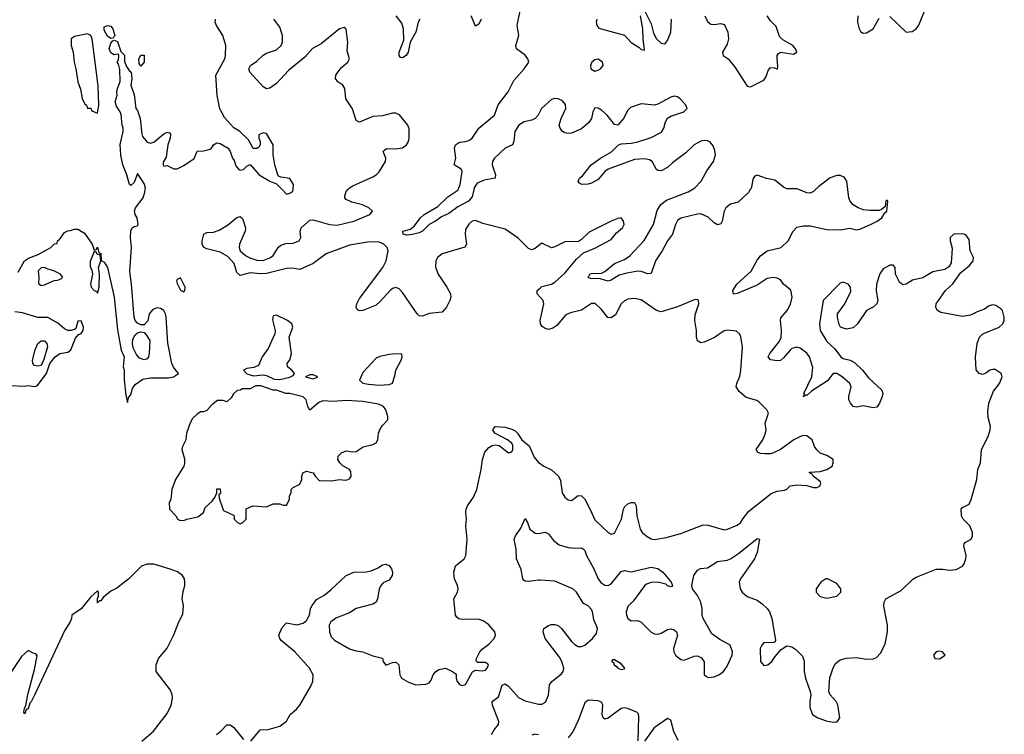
# Model space of a CAD drawing. Header units: inches. Extents: x 2396598 to 2566999, y 262085 to 451979.
# Tile 38 of 256: x 2456860 to 2462801, y 306711 to 311026. Entities that reach past the tile are written whole.
import ezdxf

# ---------------------------------------------------------------- set-up
doc = ezdxf.new("R2010")
doc.units = ezdxf.units.IN
doc.header["$MEASUREMENT"] = 0
for name, color, linetype in [('C4350', 7, 'Continuous'), ('C4351', 7, 'Continuous'), ('C4360', 7, 'Continuous'), ('C4361', 7, 'Continuous')]:
    doc.layers.add(name, color=color, linetype=linetype)

msp = doc.modelspace()

# ---------------------------------------------------------------- linework, layer by layer
at = {"layer": 'C4350', "color": 5}
for points, elevation in [([(2456850, 309502), (2456889.2, 309570.8), (2456913.6, 309586.4), (2456972.1, 309607.9), (2457048, 309650), (2457070, 309672), (2457086, 309674), (2457088, 309690), (2457100.4, 309699.6), (2457130, 309742), (2457150, 309752), (2457167.3, 309752.7), (2457190, 309762), (2457210, 309762), (2457250, 309738), (2457298, 309670), (2457310, 309634), (2457322, 309638), (2457330, 309652), (2457338, 309618), (2457350, 309614), (2457351.3, 309571.3), (2457370, 309561), (2457390.4, 309530), (2457430.5, 309350), (2457450, 309154), (2457471.6, 309031.6), (2457491, 308990), (2457484.7, 308930), (2457490.8, 308910), (2457490.7, 308850.7), (2457499.8, 308759.8), (2457510, 308714), (2457517.2, 308742.8), (2457530, 308762), (2457541.1, 308798.9), (2457557.5, 308822.5), (2457603.6, 308856.4), (2457650, 308863.5), (2457757.1, 308862.9), (2457788.7, 308870), (2457818, 308890), (2457787.2, 308927.2), (2457778.4, 308950), (2457753, 309073), (2457742.9, 309230), (2457739.6, 309250), (2457730, 309269.2), (2457710, 309282), (2457690, 309287), (2457662.9, 309277.1), (2457640.5, 309250), (2457632.8, 309207.2), (2457610, 309183.7), (2457590, 309182.9), (2457570, 309193.3), (2457556.9, 309210), (2457549.7, 309230), (2457535.3, 309430), (2457525.5, 309505.5), (2457535.1, 309650), (2457528, 309710), (2457529.7, 309750.4), (2457538, 309770), (2457550, 309778), (2457570, 309782), (2457575.3, 309790), (2457569, 309830), (2457557.2, 309850), (2457552.3, 309870), (2457559.6, 309890), (2457604.4, 309950), (2457615.7, 309984.3), (2457617.4, 310000)], 60), ([(2460000, 309668.9), (2459973.3, 309646.7), (2459950, 309636), (2459930, 309645.2), (2459867.8, 309707.8), (2459790, 309762), (2459655.3, 309795.3), (2459610, 309814), (2459590, 309809.3), (2459570, 309792), (2459550, 309759), (2459548.9, 309730), (2459557.1, 309670), (2459546.6, 309653.4), (2459410, 309613), (2459381.6, 309590), (2459370.4, 309570), (2459368.7, 309531.3), (2459384.3, 309490), (2459438, 309410), (2459458.8, 309370), (2459460.7, 309350), (2459455.2, 309330), (2459436.1, 309290), (2459410, 309259.8), (2459330, 309252.5), (2459290, 309236.5), (2459270, 309238.9), (2459258.4, 309250), (2459170, 309379.8), (2459150, 309400.3), (2459130, 309409.7), (2459110, 309403.1), (2459094.9, 309390), (2459035.7, 309324.3), (2459010, 309303.2), (2458930, 309269.2), (2458909.1, 309269.1), (2458896.4, 309276.4), (2458889.8, 309289.8), (2458893.5, 309310), (2458910, 309341.7), (2459050.9, 309529.1), (2459071.9, 309570), (2459084.4, 309630), (2459077.4, 309650), (2459057.6, 309670), (2459030, 309682.1), (2458970, 309685.6), (2458850, 309664.5), (2458710, 309613.1), (2458630, 309553.3), (2458550, 309517.7), (2458504.9, 309524.9), (2458470, 309524.4), (2458350, 309493.5), (2458310, 309491.8), (2458250, 309498.4), (2458190, 309481.8), (2458170, 309500.5), (2458153.1, 309553.1), (2458115.3, 309595.3), (2458070, 309621.5), (2457990, 309642.2), (2457970, 309651.6), (2457960.8, 309670), (2457960.7, 309690), (2457972, 309730), (2457990, 309741.1), (2458030, 309743.5), (2458064, 309756), (2458114.3, 309785.7), (2458170, 309831.2), (2458190, 309838), (2458205.3, 309825.3), (2458222, 309770), (2458220.4, 309750), (2458186.5, 309670), (2458183.9, 309650), (2458191.1, 309630), (2458221.6, 309601.6), (2458247.8, 309587.8), (2458290, 309573.7), (2458330, 309572.5), (2458370, 309587.3), (2458390, 309602.9), (2458419.5, 309650), (2458435.6, 309664.4), (2458466, 309674), (2458510, 309676.2), (2458546.2, 309690), (2458556.5, 309710), (2458551.5, 309750), (2458558.5, 309770), (2458610, 309816), (2458630, 309817.6), (2458730, 309789.1), (2458775.2, 309784.8), (2458876.9, 309810), (2458972.7, 309850), (2458989.2, 309870), (2458966, 309890), (2458927.8, 309907.8), (2458864.6, 309924.6), (2458830, 309939.7), (2458822.7, 309950), (2458822.4, 309962.4), (2458830, 309988.2), (2458840.7, 310000)], 40), ([(2458442.9, 310000), (2458470, 309972), (2458490, 309978), (2458508, 309990), (2458509.2, 310000)], 60), ([(2459600.6, 310000), (2459590, 309956.2), (2459568.9, 309930), (2459503.8, 309896.2), (2459450, 309856.1), (2459404.8, 309835.2), (2459370, 309809.4), (2459331.3, 309788.7), (2459290, 309749.9), (2459270, 309739), (2459230, 309728.2), (2459194.4, 309725.6), (2459173.2, 309730), (2459172.7, 309750), (2459218.7, 309761.3), (2459240.3, 309779.7), (2459278.8, 309830), (2459301.3, 309850), (2459382.7, 309897.3), (2459444.4, 309955.6), (2459503.3, 309996.7), (2459504.9, 310000)], 20), ([(2460000, 309351.2), (2459983.5, 309370), (2459982, 309390), (2460000, 309405.7)], 40), ([(2456797.3, 308817.3), (2456890, 308814), (2456910, 308817.3), (2456950, 308811), (2456964.7, 308815.3), (2457022, 308890), (2457042, 308950), (2457073.2, 308990), (2457102, 309010), (2457150, 309019.3), (2457167.7, 309032.3), (2457196.6, 309103.4), (2457215.5, 309124.5), (2457230, 309132), (2457242, 309150), (2457244, 309170), (2457230, 309208), (2457210, 309206), (2457198, 309162), (2457190, 309155.3), (2457170, 309148.7), (2457150, 309149), (2457130, 309159), (2457090, 309193.2), (2457030, 309228.7), (2456970, 309228.7), (2456875.9, 309255.9), (2456830, 309262)], 60), ([(2458254, 306670), (2458310, 306738.8), (2458358.6, 306741.4), (2458430, 306760.7), (2458469.3, 306790), (2458492, 306830), (2458530, 306863), (2458550, 306887.3), (2458617.3, 307002.7), (2458628.8, 307030), (2458630.9, 307070), (2458609.7, 307110), (2458520.3, 307210), (2458438, 307278), (2458428.7, 307290), (2458422.7, 307310), (2458443.1, 307356.9), (2458470, 307384), (2458532.2, 307372.2), (2458570, 307381.7), (2458590, 307398), (2458607.7, 307430), (2458615.7, 307470), (2458624.5, 307490), (2458650, 307525.2), (2458694.7, 307550), (2458737, 307583), (2458829.6, 307670), (2458875.3, 307690), (2458950, 307692.4), (2458981.3, 307698.7), (2459023.3, 307716.7), (2459050, 307734.4), (2459070, 307739.3), (2459090.4, 307730), (2459103.8, 307710), (2459110.3, 307690), (2459108, 307670), (2459090, 307642.7), (2459053.4, 307626.6), (2459038.8, 307610), (2459030, 307588), (2459019.5, 307530), (2459010, 307509.6), (2458990, 307497.4), (2458890, 307470.8), (2458850, 307443.8), (2458768, 307412), (2458736.5, 307390), (2458728.2, 307370), (2458729.3, 307329.3), (2458740.2, 307300.2), (2458760, 307280), (2458850, 307226.5), (2458890, 307214.6), (2458930.3, 307210.3), (2458990, 307184.2), (2459050, 307170.7), (2459054, 307150), (2459070, 307128.4), (2459110, 307144.9), (2459130, 307147.3), (2459147.3, 307130), (2459154, 307070), (2459164.4, 307050), (2459205.9, 307025.9), (2459250, 307010.3), (2459310, 307014.4), (2459330, 307023), (2459342, 307038), (2459354.7, 307070), (2459370, 307088.4), (2459390, 307102), (2459430, 307110.4), (2459472, 307090), (2459494, 307074), (2459494, 307050), (2459500.7, 307030), (2459513, 307013), (2459530, 307006.4), (2459550, 307013), (2459591.9, 307088.1), (2459610, 307098), (2459650, 307094), (2459670, 307099.1), (2459680.9, 307110), (2459689, 307130), (2459679.5, 307139.5), (2459670, 307145.2), (2459624.7, 307144.7), (2459615.3, 307155.3), (2459616, 307170), (2459636.2, 307210), (2459650, 307225.5), (2459690, 307256.4), (2459722.9, 307290), (2459731.8, 307310), (2459726.6, 307330), (2459690, 307372.3), (2459656.9, 307396.9), (2459625.6, 307405.6), (2459530, 307404.4), (2459510, 307408.4), (2459497.8, 307417.8), (2459489.8, 307430), (2459479.1, 307530), (2459501.7, 307570), (2459505.3, 307590), (2459501.4, 307610), (2459483.1, 307650), (2459478.8, 307690), (2459490, 307727.7), (2459541.2, 307770), (2459552.3, 307790), (2459560.4, 307890), (2459552.1, 307970), (2459556.3, 308010), (2459551.5, 308050), (2459554, 308070), (2459562.3, 308090), (2459597.4, 308142.6), (2459618.3, 308190), (2459645.1, 308310), (2459652.3, 308370), (2459665.8, 308414.2), (2459690, 308443.7), (2459710, 308454.9), (2459730, 308458.9), (2459754.1, 308454.1), (2459810, 308410.4), (2459830, 308416.3), (2459836.4, 308430), (2459835.5, 308455.5), (2459829.6, 308470), (2459803.7, 308490), (2459726.6, 308530), (2459714.5, 308550), (2459729.5, 308570), (2459790, 308565.7), (2459830, 308554.2), (2459850, 308543.2), (2459864, 308530), (2459889.2, 308489.2), (2459933.9, 308453.8), (2459964.6, 308384.6), (2459990, 308352.7), (2460000, 308345.8)], 40), ([(2460000, 307641.8), (2459990, 307642.4), (2459930, 307634.2), (2459910, 307635.8), (2459902, 307642), (2459896.9, 307650), (2459885.7, 307705.7), (2459858, 307770), (2459855.6, 307830), (2459842.9, 307890), (2459851.3, 307910), (2459883.1, 307956.9), (2459910, 308013.4), (2459924, 307990), (2459938.4, 307950), (2459970, 307926), (2459990, 307923.1), (2460000, 307925.3)], 20), ([(2457597, 306670), (2457666.6, 306730), (2457750, 306838), (2457773.3, 306886.7), (2457781.5, 306930), (2457779.4, 306950), (2457770, 306977.4), (2457683.5, 307090), (2457682.6, 307130), (2457697.6, 307170), (2457750, 307230.8), (2457790, 307311), (2457819.3, 307390), (2457843.7, 307436.3), (2457849.3, 307490), (2457840.9, 307530), (2457846, 307574), (2457857.2, 307610), (2457857.2, 307630), (2457854, 307650), (2457842, 307670), (2457812, 307692), (2457767.5, 307707.5), (2457670, 307739.3), (2457630, 307739.3), (2457594.4, 307725.6), (2457518, 307650), (2457445.4, 307594.6), (2457410, 307575.3), (2457363.5, 307536.5), (2457350, 307518), (2457342, 307518), (2457330, 307506), (2457328.7, 307531.3), (2457335.3, 307544.7), (2457335.3, 307570), (2457330, 307578), (2457290, 307541.2), (2457231.8, 307468.2), (2457174.8, 307430), (2457173, 307410), (2457164.9, 307390), (2457130, 307337), (2456950, 306947.6), (2456930, 306907), (2456921.2, 306898.8), (2456910, 306866), (2456899.6, 306860.4), (2456890, 306835.3), (2456885.8, 306845.8), (2456888.3, 306870), (2456897.5, 306882.5), (2456908.5, 306951.5), (2456950, 307102), (2456966, 307186), (2456956.4, 307196.4), (2456940.4, 307200.4), (2456910, 307218), (2456870, 307182), (2456810.8, 307090)], 60), ([(2459706.7, 306710), (2459722.5, 306737.5), (2459749.3, 306770), (2459751.4, 306788.6), (2459712.4, 306887.6), (2459711.4, 306908.6), (2459750, 306936.9), (2459772.1, 307007.9), (2459790, 307015.4), (2459810, 307002.8), (2459870, 306934.6), (2459910, 306913.2), (2459990, 306894.1), (2460000, 306893.7)], 20), ([(2458046.9, 306710), (2458074, 306730), (2458110, 306768), (2458130, 306768.2), (2458150, 306754.9), (2458210, 306679.1)], 40), ([(2459990, 306708.5), (2459967.5, 306712.5), (2459950, 306705.6)], 20)]:
    msp.add_lwpolyline(points, dxfattribs=dict(at, elevation=elevation))
at = {"layer": 'C4350', "color": 5, "elevation": 60}
for points in [[(2457310, 309626), (2457285.4, 309565.4), (2457286, 309534), (2457294.8, 309514.8), (2457298.8, 309490), (2457287.3, 309430), (2457291.3, 309410), (2457310, 309391.3), (2457324.7, 309384.7), (2457330, 309374), (2457339, 309410), (2457341.2, 309490), (2457336, 309530), (2457348.7, 309570), (2457348.4, 309588.4), (2457346, 309606), (2457328.4, 309608.4), (2457322, 309622)], [(2457010, 309529), (2456990, 309528.7), (2456971.3, 309510), (2456976, 309470), (2456972.7, 309432.7), (2456990, 309422), (2457010, 309424.7), (2457068.4, 309451.6), (2457087.3, 309452.7), (2457110, 309462), (2457118, 309470), (2457116.4, 309476.4), (2457106, 309490), (2457066, 309510), (2457030, 309519)], [(2457830, 309468), (2457810, 309458), (2457806.8, 309450), (2457810, 309434), (2457830, 309392), (2457850, 309382.8), (2457857.2, 309390), (2457859, 309410)], [(2458410, 309242), (2458390, 309238), (2458386.4, 309213.6), (2458400.7, 309150), (2458399.1, 309130), (2458358.7, 309041.3), (2458323.8, 308990), (2458301.4, 308938.6), (2458273.4, 308926.6), (2458230, 308920.9), (2458211, 308910), (2458230, 308886.8), (2458270, 308876), (2458330, 308882), (2458350, 308878), (2458395.9, 308855.9), (2458430, 308854.4), (2458490, 308867.3), (2458510, 308878), (2458519, 308890), (2458502, 308910), (2458475.3, 308930), (2458474, 308950), (2458490, 308972), (2458499.3, 309010), (2458485.2, 309110), (2458508.7, 309170), (2458502, 309190), (2458475.3, 309210)], [(2456970, 308934), (2456950, 308939), (2456939, 308950), (2456937.2, 308970), (2456953.2, 309033.2), (2456968.5, 309071.5), (2456990, 309087.3), (2457010, 309086.8), (2457024, 309070), (2457027.3, 309050), (2457006.4, 308973.6), (2456990, 308938)], [(2457610, 308971.5), (2457582.4, 308982.4), (2457564.1, 309004.1), (2457544.4, 309044.4), (2457539.7, 309070), (2457542.4, 309097.6), (2457556.3, 309123.7), (2457570, 309135.3), (2457590, 309141.1), (2457610, 309136.3), (2457623.7, 309123.7), (2457644.2, 309090), (2457640.4, 309010), (2457637.1, 308990), (2457630, 308979.3)], [(2459130, 309008.7), (2459090, 309004), (2459032.5, 308992.5), (2459010, 308982.7), (2458930, 308895.3), (2458911, 308850), (2458930.6, 308830.6), (2458964.4, 308824.4), (2459030, 308819.5), (2459090, 308824), (2459108.9, 308831.1), (2459124, 308876), (2459129.4, 308910.6), (2459162, 308970), (2459168, 308990), (2459166, 309006)], [(2458630, 308882), (2458610, 308882), (2458584.7, 308870), (2458630, 308858), (2458650, 308864.7), (2458658, 308870)], [(2458284.7, 308815.3), (2458250, 308798), (2458202, 308798), (2458191.6, 308788.4), (2458172.7, 308787.3), (2458150, 308766), (2458136.9, 308743.1), (2458110, 308718), (2458087.3, 308727.3), (2458052.7, 308727.3), (2458019.6, 308700.4), (2457990, 308666), (2457970, 308658), (2457950, 308658), (2457930, 308645.2), (2457902.6, 308617.4), (2457888.5, 308591.5), (2457866, 308530), (2457862, 308490), (2457842, 308450), (2457838, 308430), (2457854.4, 308374.4), (2457854.4, 308345.6), (2457850.7, 308329.3), (2457801, 308250), (2457778, 308190), (2457771.1, 308128.9), (2457762, 308110), (2457764.7, 308070), (2457802, 308030), (2457811.6, 308011.6), (2457823.6, 308003.6), (2457850, 308002), (2457869.1, 308010.9), (2457935.1, 308024.9), (2457968.7, 308050), (2457979, 308081), (2458021.2, 308118.8), (2458038, 308142), (2458048.7, 308170), (2458050, 308194), (2458070, 308194), (2458072, 308170), (2458062, 308158), (2458063.6, 308136.4), (2458087.1, 308067.1), (2458090, 308062), (2458150, 308034), (2458154, 308030), (2458154, 308010), (2458174, 307990), (2458190, 307982), (2458206, 307990), (2458226, 308010), (2458227.3, 308072.7), (2458266, 308090), (2458350, 308084.7), (2458390, 308102), (2458430, 308102), (2458450, 308094), (2458470, 308094), (2458488, 308130), (2458488.9, 308151.1), (2458498, 308170), (2458498, 308190), (2458510, 308202), (2458550, 308222), (2458562, 308250), (2458562, 308270), (2458568.7, 308290), (2458590, 308301), (2458631, 308291), (2458642, 308270), (2458670, 308242), (2458710, 308244.7), (2458741.4, 308241.4), (2458790, 308250.5), (2458830, 308246.7), (2458850, 308254), (2458860.7, 308270), (2458857.4, 308297.4), (2458849.3, 308310), (2458810, 308332.7), (2458792.7, 308350), (2458779, 308370), (2458782, 308390), (2458802, 308410), (2458830, 308422.8), (2458870, 308416), (2458890, 308418), (2458933.2, 308446.8), (2458990, 308460.7), (2459010, 308471), (2459020.9, 308490), (2459026, 308530), (2459033.2, 308550), (2459047, 308573), (2459082, 308610), (2459082, 308630), (2459069.3, 308670), (2459056, 308690), (2459024.4, 308704.4), (2458930, 308721.3), (2458830, 308726.6), (2458750, 308721.2), (2458690, 308724), (2458665.5, 308714.5), (2458610, 308668.7), (2458599, 308690), (2458589.2, 308730), (2458569.5, 308749.5), (2458491, 308769), (2458466, 308770), (2458410, 308788.7), (2458390, 308788.7), (2458314.6, 308814.6)]]:
    msp.add_lwpolyline(points, close=True, dxfattribs=at)
at = {"layer": 'C4351', "color": 5}
for points, elevation in [([(2459504.9, 310000), (2459518.8, 310030), (2459530.4, 310110), (2459524, 310124), (2459482.6, 310150), (2459492.7, 310190), (2459484.7, 310250), (2459489.5, 310270), (2459514.1, 310285.9), (2459550, 310289.5), (2459570, 310296.4), (2459589.8, 310310), (2459630.5, 310370), (2459724.4, 310450), (2459747.6, 310512.4), (2459808.3, 310590), (2459841.2, 310658.8), (2459905.1, 310730), (2459932, 310770), (2459927, 310790), (2459911.1, 310811.1), (2459858, 310850), (2459854, 310870), (2459871.6, 310930), (2459862.4, 310990), (2459887, 311110)], 20), ([(2459275.5, 311030), (2459263.6, 311010), (2459249.5, 310950), (2459216.8, 310890), (2459204.7, 310830), (2459192.7, 310810), (2459170, 310794.7), (2459157.5, 310797.5), (2459150, 310808.7), (2459149.8, 310829.8), (2459177.2, 310902.8), (2459176.9, 310970), (2459165.5, 311005.5), (2459132.5, 311050)], 20), ([(2459644.6, 311030), (2459630, 310998), (2459610, 310986.6), (2459584.4, 311050)], 20), ([(2458509.2, 310000), (2458512.7, 310030), (2458490, 310068), (2458435.3, 310075.3), (2458422, 310082), (2458414.6, 310094.6), (2458399, 310150), (2458389, 310210), (2458388.7, 310270), (2458350, 310338), (2458330, 310342), (2458302, 310330), (2458302, 310310), (2458312, 310290), (2458312, 310270), (2458303.6, 310256.4), (2458290, 310248), (2458268.7, 310248.7), (2458240.4, 310300.4), (2458188.7, 310350), (2458152.7, 310372.7), (2458094.8, 310434.8), (2458067.8, 310487.8), (2458051.3, 310568.7), (2458043.6, 310690), (2458096.8, 310790), (2458102, 310810), (2458103, 310870), (2458086.3, 310930), (2458046.6, 310990), (2458039.5, 311010), (2458040.9, 311030)], 60), ([(2458840.7, 310000), (2458849.9, 310010.1), (2458870, 310023.5), (2458990, 310077.6), (2459012, 310090), (2459030, 310108), (2459066.6, 310170), (2459069.3, 310190), (2459054, 310230), (2459060.9, 310239.1), (2459072.7, 310247.3), (2459130, 310245.3), (2459170, 310253.1), (2459194.3, 310270), (2459205.4, 310290), (2459209.7, 310310), (2459210, 310366), (2459202.9, 310390), (2459151, 310451), (2459130, 310461.6), (2459110, 310462.4), (2459050, 310446.2), (2458990, 310441.6), (2458910, 310406.6), (2458890, 310418), (2458868.4, 310488.4), (2458828.7, 310548.7), (2458822, 310610), (2458809.6, 310630), (2458779.6, 310650), (2458764.7, 310670), (2458767.3, 310690), (2458779.2, 310710), (2458801.9, 310738.1), (2458839.3, 310770), (2458849.3, 310790), (2458835.6, 310835.6), (2458840.5, 310890), (2458830, 310966), (2458829.4, 310969.4), (2458818, 310978), (2458790, 310969.7), (2458679.3, 310880.7), (2458627.7, 310852.3), (2458579.7, 310800.3), (2458481.3, 310718.7), (2458410, 310640.9), (2458370, 310612.4), (2458350, 310608.4), (2458330, 310620.7), (2458249.6, 310710), (2458243.5, 310730), (2458253.6, 310750), (2458290, 310775.3), (2458328.9, 310811.1), (2458350, 310823.8), (2458410, 310843.2), (2458437.8, 310870), (2458445.2, 310890), (2458445.4, 310930), (2458430, 310980.5), (2458394.3, 311030)], 40), ([(2457617.4, 310000), (2457618.5, 310010), (2457610, 310037), (2457570, 310098), (2457550, 310042), (2457530, 310025.2), (2457522, 310030), (2457507.3, 310090), (2457482, 310150), (2457470, 310208), (2457466.9, 310273.1), (2457484.5, 310350), (2457484.5, 310370), (2457478, 310390), (2457472.5, 310452.5), (2457467, 310470), (2457443.3, 310503.3), (2457436.3, 310530), (2457447.3, 310570), (2457445.1, 310590), (2457449.5, 310610), (2457466.3, 310653.7), (2457464.7, 310724.7), (2457456.4, 310756.4), (2457448, 310770), (2457456.4, 310783.6), (2457458, 310810), (2457456.4, 310816.4), (2457450, 310818), (2457430, 310813.2), (2457410, 310826.6), (2457400.7, 310850), (2457410, 310884.7), (2457422, 310898), (2457430, 310902), (2457450, 310894), (2457470, 310834), (2457491.6, 310811.6), (2457492.7, 310772.7), (2457503.6, 310743.6), (2457519.6, 310719.6), (2457532, 310710), (2457536, 310670), (2457531, 310630), (2457550, 310574), (2457561, 310490), (2457570, 310478), (2457586.8, 310430), (2457596.3, 310336.3), (2457601.6, 310321.6), (2457630, 310286), (2457650, 310281), (2457670, 310286), (2457730, 310337.3), (2457750, 310346), (2457763.6, 310343.6), (2457770, 310334), (2457767.3, 310310), (2457753.4, 310270), (2457744.5, 310195.5), (2457726.4, 310166.4), (2457724.7, 310150), (2457730, 310142), (2457750, 310146), (2457790, 310126), (2457810, 310126), (2457850, 310146), (2457911.9, 310188.1), (2457930, 310231.3), (2457970, 310234), (2458010, 310244.7), (2458018, 310250), (2458028.9, 310271.1), (2458050, 310282), (2458070, 310278), (2458118, 310250), (2458130.8, 310230.8), (2458144.7, 310190), (2458154.8, 310174.8), (2458163.5, 310143.5), (2458182, 310122), (2458190, 310118), (2458210, 310122), (2458230, 310142), (2458250, 310152), (2458304.7, 310090), (2458370, 310051.3), (2458410, 310034), (2458442.9, 310000)], 60), ([(2460000, 310472.8), (2459987.9, 310450), (2459969.7, 310430.3), (2459950, 310419.2), (2459903.2, 310410), (2459872.9, 310390), (2459848.5, 310350), (2459842.7, 310290), (2459832.7, 310270), (2459790, 310250.7), (2459724.5, 310190), (2459713.2, 310170), (2459710.1, 310150), (2459730.8, 310090), (2459730.1, 310069.9), (2459662.4, 310057.6), (2459620.8, 310039.2), (2459604.4, 310015.6), (2459600.6, 310000)], 20)]:
    msp.add_lwpolyline(points, dxfattribs=dict(at, elevation=elevation))
for points, elevation in [([(2457410, 310913.2), (2457390, 310926), (2457370, 310962), (2457370, 310982), (2457390, 310990.7), (2457410, 310986), (2457422.8, 310970), (2457434, 310930), (2457430, 310926), (2457424.7, 310915.3)], 60), ([(2457270, 310939.5), (2457190, 310924.8), (2457170.1, 310910), (2457169.7, 310870.3), (2457182.4, 310830), (2457187.7, 310770), (2457198.9, 310730), (2457210, 310650.4), (2457226.6, 310606.6), (2457236.2, 310550), (2457250, 310519.1), (2457262.8, 310510), (2457270, 310492), (2457290, 310491.3), (2457294.8, 310474.8), (2457330, 310461), (2457337.8, 310510), (2457333.6, 310626.4), (2457297.9, 310910), (2457290, 310930.8)], 80), ([(2457590, 310746), (2457580.4, 310760.4), (2457578, 310790), (2457590, 310812), (2457610, 310812), (2457612, 310770)], 60)]:
    msp.add_lwpolyline(points, close=True, dxfattribs=dict(at, elevation=elevation))
at = {"layer": 'C4360', "color": 5}
for points, elevation in [([(2460000, 307925.3), (2460030, 307931.7), (2460050, 307921.7), (2460081.9, 307881.9), (2460116, 307856), (2460170, 307840.2), (2460210, 307834.7), (2460250, 307836.9), (2460261.6, 307830), (2460270, 307820.5), (2460280.5, 307790), (2460324.6, 307710), (2460351.1, 307650), (2460367.4, 307627.4), (2460390, 307611.8), (2460410, 307610.1), (2460430, 307619.8), (2460490, 307693.6), (2460510, 307699.6), (2460550, 307692.6), (2460670, 307721.1), (2460710, 307712.1), (2460741.7, 307690), (2460790.3, 307630), (2460799.1, 307610), (2460795.8, 307604.2), (2460790, 307600.9), (2460770, 307608.2), (2460758, 307618), (2460710, 307629.9), (2460670, 307628.5), (2460642.6, 307617.4), (2460630, 307607.1), (2460563.4, 307516.6), (2460530, 307482.9), (2460519.4, 307450), (2460521.3, 307430), (2460530, 307410.3), (2460550, 307397.3), (2460590, 307399.5), (2460610, 307389.1), (2460670, 307328.2), (2460690, 307317.6), (2460710, 307316.2), (2460730, 307322.2), (2460770, 307343.6), (2460790, 307348.8), (2460810, 307342.4), (2460822.4, 307330), (2460828.8, 307310), (2460805.9, 307230), (2460807.2, 307210), (2460816.5, 307190), (2460850, 307163), (2460870, 307159.8), (2460930, 307182.7), (2460950, 307184.2), (2460973.4, 307173.4), (2460989.3, 307149.3), (2460989.5, 307070), (2461014.9, 307054.9), (2461050, 307058.9), (2461078, 307070), (2461107.6, 307090), (2461130, 307123.7), (2461158.5, 307190), (2461161.2, 307210), (2461147.8, 307250), (2461084.5, 307284.5), (2461037.5, 307317.5), (2460985.1, 307410), (2460978.3, 307430), (2460978.6, 307470), (2460969.3, 307510), (2460950.3, 307550.3), (2460919.8, 307590), (2460916.2, 307610), (2460928.8, 307670), (2460950, 307703.1), (2460967.6, 307712.4), (2461010, 307716), (2461070, 307755.2), (2461130, 307762.7), (2461150, 307770.2), (2461197.8, 307802.2), (2461310, 307894.4), (2461324.7, 307890), (2461310.2, 307810), (2461294.7, 307770), (2461210.4, 307650), (2461202.4, 307630), (2461208.5, 307590), (2461220.4, 307570), (2461250, 307544.2), (2461310, 307521.7), (2461339.6, 307499.6), (2461370, 307470.2), (2461384, 307450), (2461399.4, 307410), (2461421, 307279), (2461418, 307270), (2461410, 307265.2), (2461350, 307263.5), (2461338, 307250), (2461329, 307230), (2461330.3, 307150), (2461350, 307126.3), (2461375.1, 307130), (2461397.7, 307150), (2461418.4, 307181.6), (2461455.8, 307224.2), (2461490, 307245.5), (2461519.5, 307239.5), (2461544.4, 307224.4), (2461582.8, 307182.8), (2461593, 307153), (2461594.4, 307090), (2461601.3, 307050), (2461630.7, 306970), (2461633.4, 306950), (2461627, 306910), (2461627.7, 306872.3), (2461643.2, 306830), (2461675.3, 306810), (2461726.3, 306793.7), (2461770, 306785.5), (2461793.1, 306786.9), (2461809.5, 306810), (2461797.2, 306890), (2461786.6, 306910), (2461749.7, 306949.7), (2461742, 306970), (2461748.1, 307051.9), (2461767.8, 307112.2), (2461782, 307138), (2461810, 307161), (2461849.3, 307170.7), (2461910, 307175.5), (2461970, 307164.9), (2462010, 307167.3), (2462030, 307176), (2462057, 307203), (2462083.3, 307256.7), (2462096.9, 307330), (2462095.8, 307370), (2462075.1, 307484.9), (2462076.2, 307510), (2462087.3, 307530), (2462179.5, 307580.5), (2462250, 307649), (2462270, 307660.2), (2462390, 307708.1), (2462430, 307708.1), (2462470, 307701.5), (2462510, 307706.7), (2462550, 307727), (2462558.6, 307741.4), (2462569.7, 307770), (2462571.9, 307790), (2462556.9, 307850), (2462559.5, 307860.5), (2462565.2, 307870), (2462601.2, 307890), (2462609.3, 307910), (2462609.4, 307930), (2462593.6, 307970), (2462554, 308010), (2462543, 308030), (2462542, 308070), (2462550, 308080.7), (2462590, 308100.7), (2462602, 308130), (2462635.1, 308250), (2462642.6, 308310), (2462656.9, 308350), (2462662.9, 308430), (2462704.5, 308510), (2462717, 308550), (2462718.4, 308570), (2462704.9, 308624.9), (2462702, 308658), (2462708, 308710), (2462736, 308784), (2462772.6, 308830), (2462788.3, 308870), (2462782, 308890), (2462746.8, 308913.2), (2462730, 308914.7), (2462714.8, 308910), (2462690, 308891.6), (2462670, 308884.5), (2462649.6, 308889.6), (2462631.4, 308911.4), (2462628.4, 308988.4), (2462638.3, 309070), (2462651.1, 309110), (2462671.4, 309128.6), (2462769.7, 309170), (2462791.9, 309190), (2462799.9, 309210), (2462801.5, 309230), (2462791, 309270), (2462781, 309281), (2462750, 309300.4), (2462730, 309303.9), (2462710, 309297.7), (2462682.7, 309277.3), (2462637.6, 309262.4), (2462597.2, 309242.8), (2462550, 309234), (2462418, 309258), (2462397.6, 309270), (2462388.8, 309288.8), (2462391.1, 309310), (2462446.2, 309390), (2462490, 309431.3), (2462539.5, 309500.5), (2462590, 309540.1), (2462612.9, 309570), (2462616.3, 309590), (2462596.2, 309630), (2462590, 309699.5), (2462570, 309727.1), (2462550, 309733.5), (2462496, 309730), (2462474.9, 309710), (2462474.9, 309690), (2462486.1, 309646.1), (2462481.2, 309558.8), (2462467.1, 309532.9), (2462441.7, 309518.3), (2462370, 309502.7), (2462310, 309466.6), (2462246.6, 309453.4), (2462210, 309429.4), (2462190, 309425.2), (2462170, 309442), (2462152.8, 309472.8), (2462145.1, 309490), (2462142.6, 309530), (2462130, 309543.5), (2462110, 309543.9), (2462070, 309522.2), (2462050.5, 309490.5), (2462029.3, 309430), (2462029.2, 309389.2), (2462037.6, 309330), (2462033, 309310), (2462010.8, 309290), (2461970.4, 309269.6), (2461916.4, 309190), (2461890, 309166), (2461850, 309158.4), (2461814, 309170), (2461805.1, 309185.1), (2461794.3, 309230), (2461794.7, 309250), (2461839.5, 309310), (2461874.7, 309385.3), (2461873, 309410), (2461859.5, 309430), (2461830, 309440.5), (2461810, 309434.7), (2461709.2, 309330), (2461685.3, 309190), (2461690.1, 309150), (2461730, 309082.2), (2461778.2, 309038.2), (2461813, 308993), (2461830, 308981.2), (2461870.6, 308970.6), (2461896.8, 308956.8), (2461946.2, 308910), (2461982.7, 308862.7), (2462062.6, 308790), (2462068.8, 308770), (2462064.2, 308750), (2462048.9, 308711.1), (2462032.7, 308687.2), (2462010, 308683), (2461950, 308694.7), (2461910, 308686.6), (2461890, 308691.5), (2461873, 308710), (2461864.2, 308730), (2461864.2, 308750), (2461878, 308810), (2461869.8, 308829.8), (2461823.9, 308870), (2461790, 308890.7), (2461769.5, 308890.5), (2461734.6, 308845.4), (2461637.9, 308782.1), (2461610, 308756.9), (2461601.6, 308758.4), (2461590, 308749.6), (2461595.3, 308764.7), (2461592, 308770), (2461640.5, 308870), (2461646.3, 308926.3), (2461625, 308990), (2461610, 309012.4), (2461570, 309043.5), (2461550, 309048.7), (2461520.3, 309039.7), (2461508.5, 309031.5), (2461470, 308983.5), (2461450, 308968.5), (2461430, 308966), (2461390, 308972.7), (2461377, 308990), (2461385.6, 309010), (2461441.1, 309078.9), (2461454, 309106), (2461457.3, 309150), (2461450.8, 309210), (2461453.4, 309226.6), (2461490.8, 309269.2), (2461512.2, 309307.8), (2461520.4, 309350), (2461513, 309393), (2461469.5, 309430), (2461450, 309454.5), (2461430, 309465.6), (2461409.6, 309469.6), (2461370, 309463.9), (2461310, 309423.7), (2461190, 309372.6), (2461167.9, 309367.9), (2461163.8, 309390), (2461187.2, 309430), (2461273, 309507), (2461310, 309573.8), (2461330, 309599.7), (2461370, 309630.2), (2461454.7, 309650), (2461496.9, 309690), (2461527, 309750), (2461550, 309772.7), (2461590, 309781.1), (2461630, 309780.3), (2461730, 309758.5), (2461810, 309757.2), (2461870, 309766.7), (2461910, 309756.4), (2461930, 309760.3), (2461994, 309790), (2462035.1, 309810), (2462062, 309830), (2462080.7, 309859.3), (2462092.7, 309870), (2462098, 309930), (2462090, 309935.3), (2462086, 309930), (2462082, 309898), (2462061, 309879), (2462045.8, 309874.2), (2461990, 309873.3), (2461950, 309878.9), (2461919.3, 309890), (2461888.7, 309908.7), (2461871.6, 309930), (2461864, 309950), (2461857.5, 310000)], 20), ([(2461268.3, 310000), (2461256.9, 309983.1), (2461196.1, 309923.9), (2461148.7, 309911.3), (2461120.7, 309890), (2461110.2, 309870), (2461099.1, 309810), (2461090, 309793.6), (2461070, 309788), (2461050, 309799.7), (2461013.8, 309833.8), (2460970, 309852.9), (2460950, 309852.3), (2460850, 309826.8), (2460830, 309814.3), (2460816.6, 309790), (2460800.1, 309730), (2460770, 309689.8), (2460737.5, 309630), (2460697.5, 309570), (2460670, 309494), (2460650, 309491.1), (2460610, 309505.7), (2460590, 309507), (2460523.5, 309496.5), (2460477.5, 309482.5), (2460430, 309452.4), (2460410, 309446.4), (2460362, 309462), (2460303.9, 309463.9), (2460289.7, 309469.7), (2460299.5, 309490), (2460310, 309494), (2460370, 309496.2), (2460390, 309504.6), (2460450, 309554.5), (2460510, 309578.5), (2460540.8, 309599.2), (2460627.7, 309692.3), (2460683.9, 309790), (2460706.9, 309873.1), (2460729.4, 309910.6), (2460763.1, 309936.9), (2460893.7, 309986.3), (2460917.2, 310000)], 20), ([(2461662.6, 310000), (2461650, 309987.8), (2461630, 309978.9), (2461610, 309980.4), (2461562.3, 310000)], 20), ([(2460000, 309405.7), (2460010, 309414.4), (2460070, 309429.4), (2460090, 309441.3), (2460150, 309496.5), (2460219.3, 309580.7), (2460261.5, 309618.6), (2460330, 309646), (2460430, 309698), (2460461.5, 309738.6), (2460498, 309770), (2460506.6, 309790), (2460502.7, 309810), (2460490, 309829), (2460470, 309826), (2460430, 309809.4), (2460297.3, 309742.7), (2460250, 309698), (2460232.3, 309687.7), (2460150, 309685.1), (2460090, 309654.5), (2460070, 309649.4), (2460010, 309677.2), (2460000, 309668.9)], 40), ([(2460000, 308345.8), (2460022.8, 308330), (2460070, 308308.8), (2460110.4, 308270), (2460124.2, 308244.2), (2460134, 308170), (2460150, 308143), (2460170, 308127.7), (2460190, 308123), (2460230, 308152.7), (2460250, 308150.4), (2460270.2, 308130.2), (2460305.2, 308065.2), (2460330, 308007), (2460410, 307930.5), (2460430, 307919.3), (2460450, 307926), (2460490.7, 308010), (2460503.5, 308070), (2460512.3, 308087.7), (2460530, 308103.2), (2460550, 308111.2), (2460570, 308111.5), (2460580.7, 308090), (2460584, 308030), (2460603.1, 307950), (2460617.1, 307930), (2460646.3, 307906.3), (2460670, 307891.8), (2460690, 307887.4), (2460760.4, 307899.6), (2460850, 307924.2), (2460983.9, 307976.1), (2461014.1, 307974.1), (2461110, 307946), (2461131, 307949), (2461190, 307973.4), (2461210, 307988), (2461225.1, 308014.9), (2461260.5, 308059.5), (2461394, 308166), (2461430, 308179.3), (2461475.3, 308184.7), (2461490, 308191), (2461510, 308211), (2461525.6, 308214.4), (2461550, 308217.3), (2461610, 308214), (2461650, 308201), (2461670, 308201), (2461688, 308210), (2461695.3, 308224.7), (2461690, 308238), (2461648.7, 308270), (2461642, 308282), (2461626, 308290), (2461626, 308294), (2461690, 308298.8), (2461730, 308311), (2461762, 308330), (2461768.7, 308350), (2461768, 308370), (2461730, 308395.3), (2461690, 308408), (2461670, 308428), (2461655.3, 308450), (2461642, 308490), (2461610, 308513.2), (2461590, 308515.1), (2461572, 308510), (2461531, 308490), (2461450, 308431.2), (2461409.1, 308410.9), (2461390, 308405.4), (2461355.4, 308404.6), (2461330, 308407.1), (2461313.8, 308413.8), (2461305.1, 308430), (2461344, 308490), (2461360.7, 308530), (2461363.7, 308550), (2461359, 308590), (2461379, 308650), (2461369.2, 308670), (2461319.3, 308719.3), (2461307.6, 308727.6), (2461243.9, 308743.9), (2461201, 308781), (2461184.2, 308810), (2461186.6, 308830), (2461205.9, 308874.1), (2461211.6, 308908.4), (2461221.3, 309050), (2461211.6, 309111.6), (2461202.7, 309130), (2461185.1, 309145.1), (2461130, 309151.8), (2461110, 309147.3), (2461053.4, 309106.6), (2460990, 309078.8), (2460970, 309075.8), (2460950, 309086), (2460943.7, 309110), (2460943.4, 309150), (2460934, 309210), (2460936.8, 309243.2), (2460958, 309310), (2460956, 309330), (2460950, 309337.2), (2460930, 309335.1), (2460830, 309293), (2460730, 309262.4), (2460703.6, 309270), (2460610, 309333.7), (2460570, 309342.6), (2460530, 309337.7), (2460510, 309328.2), (2460490, 309311.2), (2460456.1, 309243.9), (2460430, 309225.3), (2460408, 309228), (2460370, 309276.1), (2460331.7, 309311.7), (2460310, 309312.7), (2460250, 309271.9), (2460183.9, 309256.1), (2460155.9, 309244.1), (2460100.8, 309179.2), (2460077.4, 309162.6), (2460050, 309154.6), (2460030, 309160.7), (2460013.6, 309173.6), (2460002.6, 309190), (2460000.6, 309210), (2460022, 309310), (2460018.6, 309330), (2460000, 309351.2)], 40), ([(2460000, 306893.7), (2460010, 306893.3), (2460033.8, 306906.2), (2460051.5, 306948.5), (2460057.9, 307010), (2460070.4, 307030), (2460130, 307076.8), (2460138.9, 307090), (2460142.5, 307110), (2460131.6, 307151.6), (2460117.9, 307177.9), (2460029.9, 307290), (2460018.9, 307330), (2460023.1, 307350), (2460050, 307369.2), (2460070, 307374), (2460090, 307374.4), (2460110, 307367.8), (2460130, 307350.3), (2460192.6, 307270), (2460210, 307252.6), (2460230, 307241.6), (2460250, 307241.6), (2460270, 307250.2), (2460315.6, 307290), (2460340.4, 307319.6), (2460346, 307350), (2460325.4, 307405.4), (2460317.1, 307450), (2460310, 307465.6), (2460290, 307486.3), (2460261.7, 307501.7), (2460218.9, 307570), (2460196.9, 307590), (2460090, 307635.8), (2460000, 307641.8)], 20), ([(2460592.4, 306672.4), (2460596.9, 306816.9), (2460594.1, 306834.1), (2460584.4, 306844.4), (2460527.7, 306867.7), (2460510, 306871.5), (2460490, 306867.5), (2460410, 306808.5), (2460390, 306802.9), (2460381.4, 306810), (2460374.1, 306830), (2460378.5, 306890), (2460370, 306905.1), (2460350, 306914.3), (2460290, 306916.8), (2460270, 306902.4), (2460230, 306794), (2460200.4, 306730), (2460170.2, 306690)], 20), ([(2460834.3, 306674.3), (2460807.5, 306727.5), (2460790, 306796.2), (2460770, 306806.9), (2460689.3, 306750.7), (2460630, 306669.8)], 20)]:
    msp.add_lwpolyline(points, dxfattribs=dict(at, elevation=elevation))
for points, elevation in [([(2461735.3, 307650), (2461724.7, 307650), (2461694.8, 307630), (2461666.8, 307590), (2461666.8, 307570), (2461690, 307542.8), (2461730, 307533.4), (2461790, 307546), (2461816, 307570), (2461816, 307590), (2461790, 307620.9)], 40), ([(2462410, 307212.7), (2462390, 307209), (2462374.8, 307190), (2462382.8, 307170), (2462410, 307167.8), (2462445.2, 307190), (2462429.3, 307209.3)], 20), ([(2460450, 307162), (2460438, 307162), (2460432, 307150), (2460444, 307144), (2460446.4, 307130), (2460461.1, 307121.1), (2460468.7, 307110), (2460490, 307102.6), (2460510, 307106.8), (2460511.6, 307110), (2460490, 307137.6)], 20)]:
    msp.add_lwpolyline(points, close=True, dxfattribs=dict(at, elevation=elevation))
at = {"layer": 'C4361', "color": 5, "elevation": 20}
for points in [[(2462110, 311044.4), (2462210, 310950.5), (2462244.8, 310955.2), (2462269, 310970), (2462286.3, 310993.7), (2462332.9, 311107.1)], [(2460343.3, 311030), (2460339.3, 311010), (2460342.5, 310990), (2460355.6, 310975.6), (2460510, 310931.7), (2460550, 310887.6), (2460598.3, 310858.3), (2460610, 310846.7), (2460630, 310842.8), (2460622, 310910), (2460620.7, 310970), (2460605.7, 311050)], [(2460630, 311082), (2460670, 311000.3), (2460685.1, 310945.1), (2460701.9, 310910), (2460730, 310883.7), (2460750, 310879.4), (2460756.5, 310883.5), (2460770, 310900.3), (2460788.7, 310951.3), (2460792.2, 311030)], [(2460993.9, 311050), (2461010, 311014.9), (2461030, 310999.7), (2461050, 310997.5), (2461090, 311003.6), (2461110, 310997.6), (2461116, 310990), (2461133.2, 310950), (2461138, 310910), (2461130, 310878), (2461100.3, 310830), (2461104.9, 310810), (2461134.4, 310790), (2461176.7, 310736.7), (2461250, 310624.6), (2461270, 310620.3), (2461350, 310661.5), (2461362, 310678), (2461377.8, 310722.2), (2461390, 310737), (2461414.9, 310734.9), (2461432.3, 310727.7), (2461435.8, 310744.2), (2461430, 310794), (2461431.3, 310810), (2461438.3, 310821.7), (2461450, 310830.3), (2461530, 310818.5), (2461549.6, 310830), (2461541.4, 310850), (2461524.4, 310870), (2461464.2, 310904.2), (2461444.9, 310924.9), (2461425.3, 310985.3), (2461390, 311019.6), (2461371.2, 311050)], [(2461918.5, 311050), (2461914.9, 311010), (2461924.9, 310970), (2461934.4, 310954.4), (2461950, 310943.7), (2461970, 310947.2), (2462009.5, 310970), (2462045.7, 311034.3)], [(2460917.2, 310000), (2460934.4, 310010), (2460972.9, 310050), (2461006, 310114), (2461047.4, 310170), (2461058, 310210), (2461055.6, 310235.6), (2461044.8, 310264.7), (2461026.2, 310286.2), (2461010, 310294), (2460990, 310296.1), (2460970, 310291.8), (2460930, 310269.7), (2460878.8, 310221.2), (2460798.4, 310161.6), (2460770, 310133.7), (2460730, 310113.5), (2460710, 310114.7), (2460702, 310122), (2460675.8, 310170), (2460659.5, 310179.5), (2460630, 310185), (2460570, 310181.3), (2460410, 310123.2), (2460390, 310109.8), (2460350, 310061.4), (2460310, 310038.7), (2460290, 310032.6), (2460251.8, 310031.8), (2460238, 310038), (2460230, 310048.7), (2460238.7, 310070), (2460256, 310084), (2460308.8, 310150), (2460364.2, 310190), (2460431.3, 310228.7), (2460472, 310268), (2460490, 310276.6), (2460550, 310279.7), (2460590.8, 310289.2), (2460670, 310315.4), (2460732.8, 310347.2), (2460747, 310370), (2460756.7, 310410), (2460769, 310431), (2460790, 310442.7), (2460868.4, 310470), (2460887.4, 310490), (2460880.3, 310510), (2460850, 310545), (2460830, 310560.6), (2460810, 310563.8), (2460790, 310557.5), (2460710, 310515.8), (2460690.1, 310509.9), (2460610, 310516.9), (2460545.1, 310494.9), (2460530, 310479.5), (2460503.8, 310430), (2460470, 310389.7), (2460450, 310393.7), (2460404.4, 310450), (2460370, 310479.4), (2460350, 310492.5), (2460330, 310493.3), (2460317.5, 310470), (2460310.1, 310429.9), (2460294.6, 310405.4), (2460250, 310367.5), (2460190, 310339.8), (2460170, 310338.3), (2460150, 310343), (2460133.7, 310353.7), (2460121.6, 310370), (2460116.3, 310390), (2460126.4, 310430), (2460155, 310490), (2460154.2, 310514.2), (2460136.2, 310536.2), (2460110, 310548.9), (2460090, 310550.5), (2460070, 310543.2), (2460009.4, 310490.5), (2460000, 310472.8)], [(2461562.3, 310000), (2461550, 310005.1), (2461490, 310004.2), (2461470, 310014), (2461416.8, 310056.8), (2461367.4, 310067.4), (2461310, 310086.6), (2461297.4, 310082.6), (2461285.9, 310070), (2461273, 310007), (2461268.3, 310000)], [(2461857.5, 310000), (2461850.8, 310050.8), (2461834.9, 310074.9), (2461810, 310084.5), (2461790, 310085), (2461750, 310070.6), (2461681.6, 310018.4), (2461662.6, 310000)]]:
    msp.add_lwpolyline(points, dxfattribs=at)
msp.add_lwpolyline([(2460350, 310787.6), (2460330, 310784.5), (2460311.6, 310770), (2460304.7, 310750), (2460307.2, 310730), (2460330, 310716), (2460350, 310721.8), (2460364.2, 310730), (2460380.4, 310750), (2460377.7, 310770)], close=True, dxfattribs=at)

doc.saveas('drawing.dxf')
